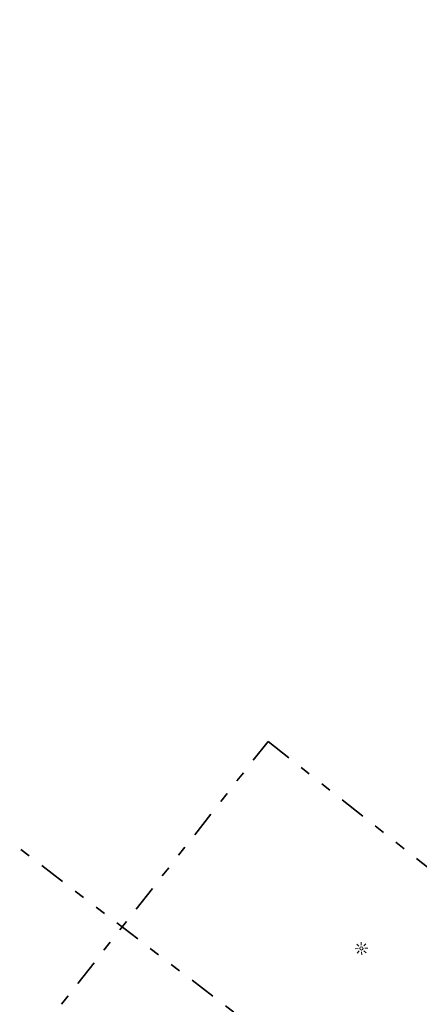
# Model space of a CAD drawing. Header units: metres. Extents: x -1 to 222837, y -2 to 853657.
# Tile 204 of 224: x 111301 to 111339, y 426572 to 426666. Entities that reach past the tile are written whole.
import ezdxf

# ---------------------------------------------------------------- set-up
doc = ezdxf.new("R2010")
doc.units = ezdxf.units.M
doc.header["$XCLIPFRAME"] = 0
doc.linetypes.add('AL-TEKENBLADGRENS', pattern=[11.5, 2.5, -1.5, 1, -1.5, 1, -1.5, 2.5])
for name, color, linetype, lineweight in [('B-Lichtmast', 8, 'Continuous', 5), ('Openbaar_verlichtingsobject', 1, 'Continuous', 0), ('X-XX-AL-TEKENBLADGRENS-G blad 2', 7, 'AL-TEKENBLADGRENS', 35)]:
    doc.layers.add(name, color=color, linetype=linetype, lineweight=lineweight)
doc.layers.add('X-REF', color=7, linetype='Continuous')
picture_1 = doc.add_image_def('image1.ecw', size_in_pixel=(400001, 250001))
picture_2 = doc.add_image_def('image2.ecw', size_in_pixel=(120000, 80000))

# ---------------------------------------------------------------- blocks, each defined once
blk = doc.blocks.new('bestaand lichtmast')
at = {"layer": 'B-Lichtmast'}
for p, q in [((-2.22, 2.02), (-1.2, 1.09)), ((-0.08, 1.62), (-0.14, 3)), ((1.09, 1.2), (2.02, 2.22)), ((1.62, 0.08), (3, 0.14)), ((-3, -0.14), (-1.62, -0.08)), ((-2.02, -2.22), (-1.09, -1.2)), ((0.14, -3), (0.08, -1.62)), ((1.2, -1.09), (2.22, -2.02))]:
    blk.add_line(p, q, dxfattribs=at)
blk.add_circle((0, 0), 0.77, dxfattribs=at)

msp = doc.modelspace()

# ---------------------------------------------------------------- linework, layer by layer
at = {"layer": 'X-XX-AL-TEKENBLADGRENS-G blad 2', "color": 4, "flags": 128}
for points in [[(111202.9124, 426661.8171), (111352.4575, 426547.7538), (111322.461, 426508.4261), (111172.9158, 426622.4895)], [(111324.6444, 426597.2113), (111437.4824, 426508.3721), (111386.4284, 426443.5265), (111273.5904, 426532.3657)]]:
    msp.add_lwpolyline(points, close=True, dxfattribs=at)

# ---------------------------------------------------------------- block references
at = {"layer": 'Openbaar_verlichtingsobject', "color": 1, "lineweight": 13, "xscale": 0.2, "yscale": 0.2, "zscale": 0.2}
msp.add_blockref('bestaand lichtmast', (111333.54, 426577.52), dxfattribs=at)

# ---------------------------------------------------------------- pictures from other files: only their frames are drawn
at = {"layer": 'X-REF'}
image = msp.add_image(picture_1, insert=(100000.0001, 424999.9001), size_in_units=(40000, 25000.0375), dxfattribs=at)
image.set_boundary_path([(93497.8255, 208977.5368), (156894.5073, 250000.5)])
image = msp.add_image(picture_2, insert=(109499.5231, 424999.9595), size_in_units=(6001.8618, 4001.2412), dxfattribs=at)
image.dxf.flags = 7

doc.saveas('drawing.dxf')
